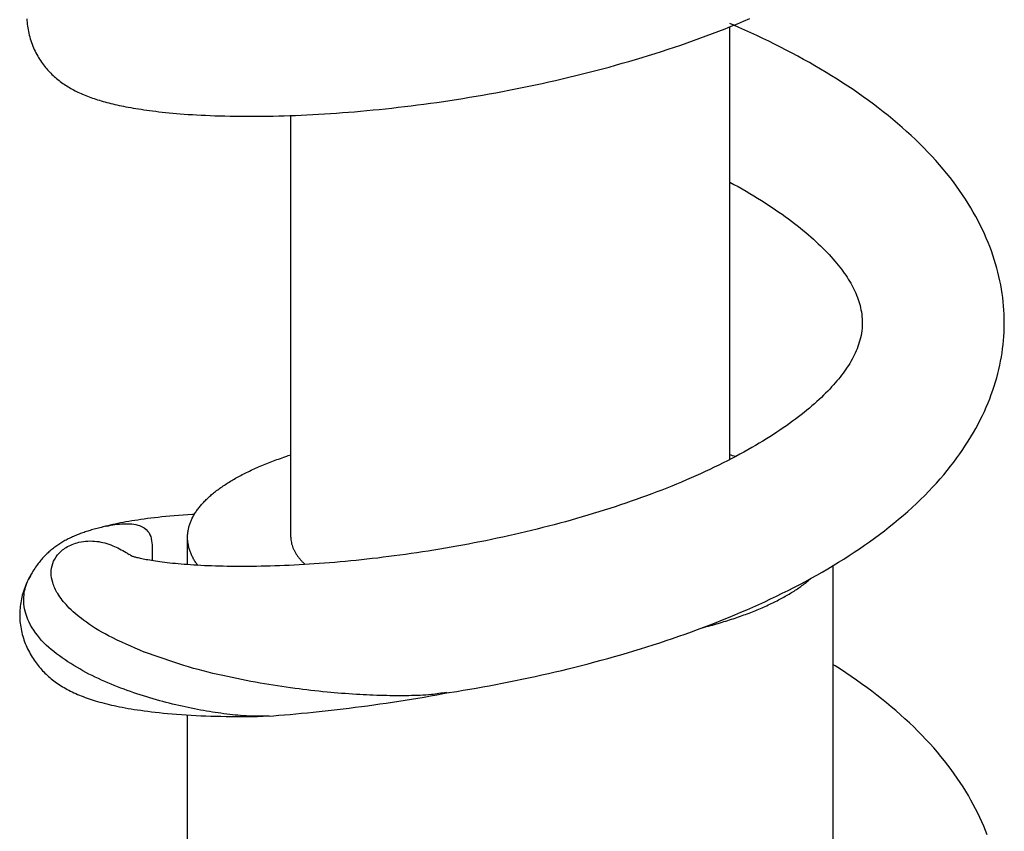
# Model space of a CAD drawing. Header units: millimetres. Extents: x 160 to 318, y 73 to 291.
# Tile 45 of 129: x 189.76 to 193.57, y 136.63 to 139.78. Entities that reach past the tile are written whole.
import ezdxf

# ---------------------------------------------------------------- set-up
doc = ezdxf.new("R2010")
doc.units = ezdxf.units.MM
doc.header["$LTSCALE"] = 30.734
doc.layers.get('0').update_dxf_attribs({"linetype": 'CONTINUOUS'})

msp = doc.modelspace()

# ---------------------------------------------------------------- linework, layer by layer
at = {"color": 7, "linetype": 'Continuous'}
for p, q in [((192.5251, 139.7565), (192.5096, 139.7633)), ((192.5096, 138.0742), (192.5096, 139.7502)), ((190.8096, 137.7729), (190.8096, 139.4066)), ((193.0221, 138.6091), (193.0221, 138.6005)), ((190.0919, 137.8154), (190.0833, 137.8132)), ((190.101, 137.8176), (190.0919, 137.8154)), ((190.4096, 137.6668), (190.4096, 137.7729)), ((192.9096, 136.0913), (192.9096, 137.6634)), ((189.7596, 137.4773), (189.7596, 137.4722)), ((191.4123, 137.17), (191.452, 137.1762)), ((191.399, 137.1673), (191.4197, 137.1711)), ((190.4096, 135.3524), (190.4096, 137.0847)), ((190.7259, 137.0806), (190.7023, 137.0796))]:
    msp.add_line(p, q, dxfattribs=at)
for points in [[(189.7876, 139.7809), (189.7878, 139.7741), (189.7883, 139.7672), (189.7889, 139.7603), (189.7897, 139.7533), (189.7907, 139.7463), (189.7918, 139.7392), (189.7932, 139.7321), (189.7947, 139.725), (189.7964, 139.7179), (189.7983, 139.7108), (189.8003, 139.7036), (189.8026, 139.6966), (189.805, 139.6895), (189.8076, 139.6825), (189.8103, 139.6757), (189.8132, 139.6689), (189.8162, 139.6622), (189.8193, 139.6557), (189.8226, 139.6493), (189.8259, 139.643), (189.8294, 139.6369), (189.8329, 139.6309), (189.8365, 139.625), (189.8402, 139.6193), (189.844, 139.6138), (189.8478, 139.6084), (189.8517, 139.6032), (189.8556, 139.5981), (189.8596, 139.5932), (189.8636, 139.5884), (189.8676, 139.5837), (189.8717, 139.5791), (189.8759, 139.5747), (189.8802, 139.5703), (189.8845, 139.566), (189.8889, 139.5618), (189.8933, 139.5577), (189.8978, 139.5537), (189.9024, 139.5497), (189.9071, 139.5458), (189.9118, 139.5421), (189.9166, 139.5384), (189.9214, 139.5347), (189.9264, 139.5312), (189.9314, 139.5277), (189.9364, 139.5243), (189.9416, 139.521), (189.9468, 139.5178), (189.952, 139.5146), (189.9574, 139.5115), (189.9628, 139.5085), (189.9683, 139.5055), (189.9739, 139.5026), (189.9795, 139.4997), (189.9853, 139.497), (189.9911, 139.4942), (189.9971, 139.4915), (190.0031, 139.4889), (190.0092, 139.4863), (190.0154, 139.4838), (190.0217, 139.4813), (190.0281, 139.4789), (190.0346, 139.4766), (190.0411, 139.4743), (190.0477, 139.472), (190.0545, 139.4698), (190.0613, 139.4676), (190.0682, 139.4655), (190.0752, 139.4634), (190.0824, 139.4613), (190.0897, 139.4593), (190.0971, 139.4573), (190.1046, 139.4554), (190.1123, 139.4534), (190.1201, 139.4515), (190.1282, 139.4497), (190.1363, 139.4478), (190.1447, 139.446), (190.1532, 139.4442), (190.1619, 139.4424), (190.1709, 139.4407), (190.18, 139.439), (190.1894, 139.4373), (190.199, 139.4356), (190.2089, 139.4339), (190.219, 139.4323), (190.2295, 139.4307), (190.2402, 139.4291), (190.2513, 139.4275), (190.2627, 139.4259), (190.2744, 139.4244), (190.2864, 139.4229), (190.2989, 139.4215), (190.3117, 139.42), (190.3248, 139.4186), (190.3384, 139.4173), (190.3523, 139.416), (190.3666, 139.4147), (190.3814, 139.4135), (190.3966, 139.4123), (190.4122, 139.4112), (190.4282, 139.4102), (190.4447, 139.4092), (190.4617, 139.4083), (190.4792, 139.4074), (190.4972, 139.4066), (190.5157, 139.4059), (190.5347, 139.4053), (190.5541, 139.4048), (190.574, 139.4044), (190.5942, 139.404), (190.6146, 139.4038), (190.6354, 139.4037), (190.6563, 139.4037), (190.6773, 139.4037), (190.6984, 139.4039), (190.7196, 139.4042), (190.741, 139.4046), (190.7624, 139.4051), (190.7841, 139.4057), (190.8058, 139.4064), (190.8277, 139.4073), (190.8498, 139.4082), (190.872, 139.4092), (190.8944, 139.4104), (190.917, 139.4116), (190.9397, 139.413), (190.9626, 139.4145), (190.9857, 139.4161), (191.0089, 139.4178), (191.0324, 139.4196), (191.056, 139.4215), (191.0797, 139.4236), (191.1036, 139.4258), (191.1277, 139.4281), (191.1519, 139.4305), (191.1762, 139.433), (191.2007, 139.4357), (191.2253, 139.4385), (191.25, 139.4414), (191.2748, 139.4444), (191.2997, 139.4476), (191.3247, 139.4508), (191.3498, 139.4542), (191.3749, 139.4577), (191.4001, 139.4614), (191.4253, 139.4652), (191.4506, 139.469), (191.476, 139.473), (191.5013, 139.4772), (191.5267, 139.4814), (191.5521, 139.4858), (191.5776, 139.4903), (191.603, 139.4949), (191.6286, 139.4997), (191.6542, 139.5046), (191.6798, 139.5096), (191.7055, 139.5148), (191.7312, 139.5201), (191.757, 139.5255), (191.7829, 139.5311), (191.8088, 139.5368), (191.8347, 139.5427), (191.8606, 139.5487), (191.8865, 139.5548), (191.9124, 139.5611), (191.9383, 139.5675), (191.9641, 139.5741), (191.99, 139.5808), (192.0158, 139.5876), (192.0415, 139.5945), (192.0672, 139.6016), (192.0929, 139.6089), (192.1185, 139.6162), (192.144, 139.6237), (192.1694, 139.6313), (192.1947, 139.6391), (192.2199, 139.6469), (192.245, 139.6549), (192.27, 139.6631), (192.2948, 139.6713), (192.3196, 139.6797), (192.3442, 139.6883), (192.3688, 139.697), (192.3934, 139.7058), (192.4179, 139.7148), (192.4423, 139.724), (192.4666, 139.7333), (192.4909, 139.7428), (192.515, 139.7524), (192.5389, 139.7622), (192.5628, 139.7721), (192.5864, 139.7821)], [(193.5721, 138.5937), (193.5721, 138.6049), (193.5719, 138.6209), (193.5714, 138.6369), (193.5705, 138.653), (193.5693, 138.6691), (193.5678, 138.6852), (193.5659, 138.7014), (193.5637, 138.7176), (193.5611, 138.7339), (193.5582, 138.7502), (193.5549, 138.7666), (193.5513, 138.783), (193.5473, 138.7994), (193.543, 138.8159), (193.5383, 138.8324), (193.5332, 138.8489), (193.5278, 138.8655), (193.522, 138.8821), (193.5158, 138.8987), (193.5092, 138.9154), (193.5022, 138.9321), (193.4949, 138.9488), (193.4871, 138.9655), (193.479, 138.9822), (193.4704, 138.9989), (193.4615, 139.0157), (193.4521, 139.0324), (193.4423, 139.0491), (193.4322, 139.0659), (193.4216, 139.0826), (193.4105, 139.0993), (193.399, 139.1161), (193.3871, 139.1328), (193.3748, 139.1495), (193.362, 139.1661), (193.3488, 139.1828), (193.3351, 139.1994), (193.321, 139.216), (193.3065, 139.2324), (193.2915, 139.2489), (193.2762, 139.2652), (193.2604, 139.2815), (193.2443, 139.2976), (193.2278, 139.3136), (193.2109, 139.3295), (193.1937, 139.3452), (193.1762, 139.3608), (193.1583, 139.3762), (193.1402, 139.3915), (193.1218, 139.4065), (193.1032, 139.4214), (193.0843, 139.4361), (193.0652, 139.4506), (193.0458, 139.4649), (193.0262, 139.479), (193.0064, 139.493), (192.9863, 139.5068), (192.966, 139.5204), (192.9455, 139.5338), (192.9247, 139.5471), (192.9036, 139.5603), (192.8824, 139.5733), (192.8609, 139.5861), (192.8391, 139.5988), (192.8172, 139.6114), (192.7951, 139.6238), (192.7728, 139.636), (192.7504, 139.648), (192.7279, 139.6598), (192.7053, 139.6715), (192.6827, 139.6829), (192.6599, 139.6942), (192.637, 139.7053), (192.614, 139.7162), (192.5909, 139.727), (192.5677, 139.7376), (192.5443, 139.7481), (192.5251, 139.7565)], [(192.5096, 139.1485), (192.5251, 139.14), (192.5411, 139.1311), (192.5568, 139.1223), (192.5722, 139.1133), (192.5874, 139.1044), (192.6024, 139.0955), (192.617, 139.0865), (192.6314, 139.0775), (192.6456, 139.0685), (192.6594, 139.0596), (192.6729, 139.0506), (192.6861, 139.0417), (192.699, 139.0329), (192.7116, 139.024), (192.7239, 139.0152), (192.7359, 139.0065), (192.7477, 138.9977), (192.7592, 138.9889), (192.7705, 138.9801), (192.7816, 138.9712), (192.7924, 138.9624), (192.803, 138.9536), (192.8133, 138.9448), (192.8233, 138.9361), (192.8331, 138.9274), (192.8425, 138.9187), (192.8518, 138.9101), (192.8607, 138.9015), (192.8694, 138.8929), (192.8777, 138.8845), (192.8859, 138.876), (192.8937, 138.8677), (192.9013, 138.8594), (192.9086, 138.8512), (192.9156, 138.843), (192.9224, 138.835), (192.9289, 138.827), (192.9351, 138.819), (192.9412, 138.8111), (192.947, 138.8033), (192.9526, 138.7955), (192.9579, 138.7877), (192.9631, 138.78), (192.968, 138.7723), (192.9727, 138.7646), (192.9773, 138.7569), (192.9816, 138.7492), (192.9857, 138.7415), (192.9896, 138.7337), (192.9934, 138.7259), (192.9969, 138.7181), (193.0003, 138.7102), (193.0034, 138.7023), (193.0063, 138.6943), (193.0089, 138.6863), (193.0114, 138.6784), (193.0136, 138.6703), (193.0155, 138.6622), (193.0172, 138.654), (193.0187, 138.6456), (193.02, 138.637), (193.021, 138.628), (193.0217, 138.6188), (193.0221, 138.6091)], [(193.0221, 138.6009), (193.0219, 138.5925), (193.0212, 138.5826), (193.0202, 138.573), (193.0189, 138.5637), (193.0173, 138.5546), (193.0154, 138.5457), (193.0132, 138.5369), (193.0107, 138.5283), (193.008, 138.5198), (193.0051, 138.5114), (193.0019, 138.503), (192.9985, 138.4948), (192.9948, 138.4865), (192.9909, 138.4784), (192.9868, 138.4703), (192.9826, 138.4623), (192.9781, 138.4544), (192.9735, 138.4466), (192.9687, 138.4389), (192.9637, 138.4313), (192.9586, 138.4237), (192.9534, 138.4162), (192.9479, 138.4087), (192.9422, 138.4012), (192.9364, 138.3936), (192.9302, 138.386), (192.9239, 138.3784), (192.9173, 138.3707), (192.9104, 138.3629), (192.9033, 138.3551), (192.896, 138.3471), (192.8883, 138.3392), (192.8804, 138.3311), (192.8722, 138.323), (192.8637, 138.3148), (192.8549, 138.3066), (192.8459, 138.2983), (192.8366, 138.29), (192.827, 138.2816), (192.8172, 138.2732), (192.807, 138.2648), (192.7966, 138.2563), (192.7859, 138.2478), (192.7749, 138.2393), (192.7636, 138.2307), (192.7521, 138.2221), (192.7403, 138.2136), (192.7283, 138.205), (192.716, 138.1965), (192.7035, 138.188), (192.6908, 138.1795), (192.6778, 138.171), (192.6646, 138.1625), (192.651, 138.154), (192.6372, 138.1456), (192.6231, 138.1371), (192.6088, 138.1286), (192.5941, 138.1201), (192.5792, 138.1117), (192.5641, 138.1032), (192.5486, 138.0948), (192.5328, 138.0864), (192.5168, 138.0779), (192.5004, 138.0695), (192.4837, 138.061), (192.4666, 138.0526), (192.4493, 138.0442), (192.4317, 138.0358), (192.4139, 138.0275), (192.3959, 138.0192), (192.3777, 138.011), (192.3594, 138.0029), (192.3409, 137.9949), (192.3222, 137.987), (192.3033, 137.9791), (192.2843, 137.9713), (192.2651, 137.9637), (192.2459, 137.9561), (192.2264, 137.9486), (192.2069, 137.9412), (192.1871, 137.9338), (192.1672, 137.9266), (192.1472, 137.9194), (192.1269, 137.9123), (192.1064, 137.9052), (192.0858, 137.8983), (192.0651, 137.8914), (192.0442, 137.8846), (192.0231, 137.8778), (192.0019, 137.8712), (191.9807, 137.8647), (191.9592, 137.8582), (191.9377, 137.8519), (191.9161, 137.8456), (191.8945, 137.8395), (191.8727, 137.8334), (191.8509, 137.8275), (191.829, 137.8217), (191.8071, 137.8159), (191.7851, 137.8103), (191.7631, 137.8048), (191.7411, 137.7993), (191.719, 137.794), (191.697, 137.7888), (191.6749, 137.7837), (191.6527, 137.7788), (191.6306, 137.7739), (191.6084, 137.7691), (191.5862, 137.7644), (191.564, 137.7598), (191.5417, 137.7554), (191.5194, 137.751), (191.4972, 137.7467), (191.4749, 137.7426), (191.4526, 137.7385), (191.4303, 137.7345), (191.408, 137.7307), (191.3858, 137.7269), (191.3636, 137.7233), (191.3414, 137.7197), (191.3193, 137.7163), (191.2973, 137.713), (191.2754, 137.7097), (191.2535, 137.7066), (191.2318, 137.7036), (191.2102, 137.7007), (191.1887, 137.698), (191.1673, 137.6953), (191.1461, 137.6927), (191.1249, 137.6903), (191.1039, 137.6879), (191.083, 137.6856), (191.0621, 137.6835), (191.0414, 137.6814), (191.0208, 137.6794), (191.0004, 137.6776), (190.98, 137.6758), (190.9598, 137.6741), (190.9397, 137.6726), (190.9197, 137.6711), (190.8999, 137.6697), (190.8803, 137.6684), (190.8608, 137.6672), (190.8415, 137.6661), (190.8223, 137.6651), (190.8034, 137.6642), (190.7846, 137.6634), (190.7661, 137.6626), (190.7477, 137.662), (190.7296, 137.6614), (190.7117, 137.6609), (190.6941, 137.6605), (190.6767, 137.6602), (190.6596, 137.66), (190.6427, 137.6598), (190.6262, 137.6598), (190.6099, 137.6598), (190.5938, 137.6598), (190.5781, 137.66), (190.5625, 137.6602), (190.5473, 137.6605), (190.5323, 137.6609), (190.5175, 137.6613), (190.5029, 137.6618), (190.4887, 137.6623), (190.4747, 137.663), (190.4609, 137.6636), (190.4475, 137.6644), (190.4344, 137.6651), (190.4216, 137.666), (190.4091, 137.6669), (190.3969, 137.6678), (190.385, 137.6688), (190.3735, 137.6698), (190.3623, 137.6708), (190.3514, 137.6719), (190.341, 137.673), (190.3308, 137.6742), (190.321, 137.6753), (190.3116, 137.6765), (190.3026, 137.6777), (190.2939, 137.6789), (190.2856, 137.6801), (190.2777, 137.6814), (190.2702, 137.6826), (190.263, 137.6838), (190.2562, 137.685), (190.2498, 137.6862), (190.2437, 137.6873), (190.238, 137.6885), (190.2327, 137.6896), (190.2276, 137.6907), (190.2229, 137.6918), (190.2185, 137.6928), (190.2145, 137.6938), (190.2108, 137.6948), (190.2075, 137.6956), (190.2046, 137.6965), (190.2019, 137.6972)], [(191.452, 137.1762), (191.4771, 137.1803), (191.5022, 137.1846), (191.5273, 137.1889), (191.5525, 137.1934), (191.5777, 137.198), (191.6029, 137.2027), (191.6282, 137.2076), (191.6536, 137.2126), (191.679, 137.2177), (191.7045, 137.223), (191.73, 137.2284), (191.7556, 137.2339), (191.7812, 137.2396), (191.8069, 137.2454), (191.8325, 137.2514), (191.8582, 137.2575), (191.8838, 137.2637), (191.9095, 137.2701), (191.9351, 137.2765), (191.9606, 137.2832), (191.9861, 137.2899), (192.0116, 137.2968), (192.0371, 137.3038), (192.0624, 137.3109), (192.0877, 137.3182), (192.113, 137.3256), (192.1381, 137.3332), (192.1632, 137.3408), (192.1882, 137.3486), (192.2131, 137.3566), (192.2379, 137.3646), (192.2626, 137.3728), (192.2872, 137.3812), (192.3118, 137.3897), (192.3362, 137.3983), (192.3605, 137.407), (192.3847, 137.4159), (192.4089, 137.4249), (192.4329, 137.4341), (192.4569, 137.4435), (192.4808, 137.453), (192.5046, 137.4626), (192.5283, 137.4724), (192.5518, 137.4823), (192.5752, 137.4924), (192.5984, 137.5026), (192.6214, 137.513), (192.6444, 137.5235), (192.6672, 137.5342), (192.6899, 137.545), (192.7126, 137.5561), (192.7351, 137.5673), (192.7576, 137.5787), (192.7799, 137.5903), (192.802, 137.6021), (192.824, 137.6141), (192.8457, 137.6261), (192.8672, 137.6384), (192.8885, 137.6508), (192.9095, 137.6633), (192.9302, 137.676), (192.9508, 137.6888), (192.9711, 137.7018), (192.9912, 137.715), (193.0112, 137.7284), (193.0309, 137.742), (193.0505, 137.7558), (193.0699, 137.7698), (193.089, 137.784), (193.1079, 137.7985), (193.1265, 137.813), (193.1448, 137.8278), (193.1628, 137.8427), (193.1806, 137.8578), (193.198, 137.8731), (193.215, 137.8885), (193.2317, 137.904), (193.248, 137.9196), (193.2639, 137.9354), (193.2795, 137.9512), (193.2946, 137.9672), (193.3093, 137.9832), (193.3236, 137.9993), (193.3374, 138.0154), (193.3509, 138.0316), (193.3638, 138.0478), (193.3764, 138.064), (193.3885, 138.0803), (193.4002, 138.0966), (193.4115, 138.1129), (193.4223, 138.1292), (193.4328, 138.1456), (193.4429, 138.162), (193.4525, 138.1785), (193.4618, 138.1949), (193.4707, 138.2113), (193.4792, 138.2278), (193.4872, 138.2442), (193.4949, 138.2606), (193.5022, 138.277), (193.5091, 138.2934), (193.5156, 138.3097), (193.5218, 138.3261), (193.5275, 138.3424), (193.5329, 138.3586), (193.538, 138.3748), (193.5427, 138.391), (193.547, 138.4072), (193.5509, 138.4233), (193.5546, 138.4394), (193.5578, 138.4555), (193.5608, 138.4715), (193.5633, 138.4875), (193.5656, 138.5034), (193.5675, 138.5193), (193.5691, 138.5352), (193.5703, 138.5511), (193.5712, 138.5669), (193.5718, 138.5827), (193.572, 138.5932)], [(190.4355, 137.8611), (190.4292, 137.8608), (190.4104, 137.8597), (190.3921, 137.8585), (190.3744, 137.8572), (190.3574, 137.8559), (190.3411, 137.8545), (190.3254, 137.8531), (190.3103, 137.8516), (190.2957, 137.8501), (190.2816, 137.8485), (190.268, 137.8469), (190.2547, 137.8452), (190.2418, 137.8435), (190.2292, 137.8417), (190.217, 137.8399), (190.205, 137.8381), (190.1934, 137.8362), (190.182, 137.8343), (190.171, 137.8323), (190.1602, 137.8303), (190.1497, 137.8283), (190.1395, 137.8262), (190.1295, 137.8241), (190.1197, 137.822), (190.1102, 137.8198), (190.101, 137.8176)], [(190.0758, 137.8114), (190.0701, 137.81), (190.0645, 137.8085), (190.059, 137.8071), (190.0535, 137.8056), (190.0482, 137.8042), (190.043, 137.8027), (190.0379, 137.8012), (190.0329, 137.7997), (190.0279, 137.7982), (190.023, 137.7967), (190.0182, 137.7951), (190.0134, 137.7935), (190.0087, 137.792), (190.0041, 137.7904), (189.9995, 137.7887), (189.995, 137.7871), (189.9905, 137.7854), (189.986, 137.7837), (189.9816, 137.7819), (189.9772, 137.7801), (189.9728, 137.7783), (189.9685, 137.7765), (189.9642, 137.7746), (189.9599, 137.7726), (189.9557, 137.7706), (189.9514, 137.7686), (189.9473, 137.7666), (189.9431, 137.7644), (189.939, 137.7623), (189.9349, 137.7601), (189.9309, 137.7578), (189.9268, 137.7555), (189.9228, 137.7531), (189.9188, 137.7507), (189.9148, 137.7482), (189.9109, 137.7456), (189.9069, 137.743), (189.903, 137.7403), (189.8991, 137.7375), (189.8952, 137.7347), (189.8914, 137.7318), (189.8876, 137.7288), (189.8838, 137.7258), (189.8801, 137.7227), (189.8765, 137.7196), (189.8729, 137.7164), (189.8693, 137.7132), (189.8658, 137.7099), (189.8623, 137.7065), (189.8588, 137.703), (189.8554, 137.6995), (189.852, 137.6959), (189.8485, 137.6921), (189.8451, 137.6882), (189.8417, 137.6843), (189.8383, 137.6801), (189.8349, 137.6759), (189.8315, 137.6715), (189.828, 137.6669), (189.8246, 137.6622), (189.8212, 137.6573), (189.8178, 137.6522), (189.8144, 137.6469), (189.811, 137.6414), (189.8077, 137.6358), (189.8043, 137.6299)], [(190.0937, 137.8156), (190.0876, 137.8142), (190.0817, 137.8128), (190.0758, 137.8114)], [(190.2019, 137.6972), (190.1996, 137.6979), (190.1976, 137.6986), (190.1958, 137.6991), (190.1943, 137.6996), (190.193, 137.7001), (190.192, 137.7004), (190.1911, 137.7007), (190.1905, 137.701), (190.1901, 137.7011), (190.19, 137.7012)], [(189.7943, 137.6119), (189.791, 137.6052), (189.7878, 137.5984), (189.7847, 137.5915), (189.7818, 137.5845), (189.7791, 137.5774), (189.7765, 137.5703), (189.7741, 137.5631), (189.7718, 137.5558), (189.7698, 137.5486), (189.768, 137.5413), (189.7663, 137.5341), (189.7648, 137.5268), (189.7635, 137.5196), (189.7624, 137.5124), (189.7615, 137.5053), (189.7608, 137.4982), (189.7602, 137.4912), (189.7598, 137.4842), (189.7596, 137.4773)], [(189.8043, 137.6299), (189.8011, 137.6238), (189.7978, 137.6175), (189.7947, 137.6111), (189.7938, 137.6091)], [(189.8033, 137.6283), (189.8013, 137.6248), (189.7977, 137.6184), (189.7943, 137.6119)], [(189.7596, 137.4724), (189.7596, 137.4675), (189.7598, 137.4607), (189.7602, 137.4538), (189.7607, 137.4468), (189.7615, 137.4397), (189.7624, 137.4326), (189.7634, 137.4255), (189.7647, 137.4183), (189.7662, 137.4111), (189.7678, 137.4039), (189.7696, 137.3967), (189.7716, 137.3896), (189.7738, 137.3824), (189.7761, 137.3753), (189.7787, 137.3682), (189.7813, 137.3612), (189.7842, 137.3543), (189.7872, 137.3475), (189.7903, 137.3407), (189.7936, 137.3341), (189.797, 137.3276), (189.8005, 137.3213), (189.8041, 137.3151), (189.8077, 137.309), (189.8115, 137.3031), (189.8154, 137.2973), (189.8193, 137.2917), (189.8233, 137.2862), (189.8273, 137.2809), (189.8314, 137.2757), (189.8355, 137.2707), (189.8397, 137.2658), (189.844, 137.261), (189.8483, 137.2563), (189.8528, 137.2516), (189.8573, 137.2471), (189.8619, 137.2426), (189.8667, 137.2382), (189.8715, 137.2338), (189.8765, 137.2295), (189.8815, 137.2252), (189.8867, 137.2211), (189.892, 137.217), (189.8973, 137.213), (189.9027, 137.2091), (189.9083, 137.2053), (189.9139, 137.2015), (189.9197, 137.1978), (189.9255, 137.1942), (189.9315, 137.1906), (189.9376, 137.1871), (189.9438, 137.1837), (189.9502, 137.1804), (189.9566, 137.1771), (189.9631, 137.1739), (189.9698, 137.1707), (189.9766, 137.1676), (189.9835, 137.1646), (189.9906, 137.1616), (189.9978, 137.1587), (190.0052, 137.1559), (190.0127, 137.153), (190.0203, 137.1503), (190.0281, 137.1476), (190.036, 137.145), (190.0441, 137.1424), (190.0523, 137.1398), (190.0608, 137.1373), (190.0694, 137.1349), (190.0782, 137.1325), (190.0872, 137.1301), (190.0964, 137.1278), (190.1058, 137.1255), (190.1155, 137.1232), (190.1254, 137.121), (190.1356, 137.1188), (190.1461, 137.1167), (190.1568, 137.1145), (190.1679, 137.1125), (190.1793, 137.1104), (190.191, 137.1084), (190.2031, 137.1065), (190.2155, 137.1046), (190.2284, 137.1027), (190.2417, 137.1008), (190.2555, 137.099), (190.2698, 137.0972), (190.2845, 137.0955), (190.2999, 137.0938), (190.3158, 137.0922), (190.3324, 137.0906), (190.3496, 137.0891), (190.3674, 137.0877), (190.3856, 137.0863), (190.4043, 137.0851), (190.4232, 137.0839), (190.4423, 137.0829), (190.4615, 137.082), (190.4806, 137.0812), (190.4999, 137.0805), (190.5193, 137.0799), (190.5389, 137.0795), (190.5587, 137.0791), (190.5787, 137.0788), (190.5988, 137.0787), (190.6191, 137.0787), (190.6396, 137.0787), (190.6602, 137.0789), (190.6809, 137.0792), (190.7023, 137.0796)], [(193.5056, 136.6203), (193.4991, 136.637), (193.4923, 136.6538), (193.4851, 136.6706), (193.4775, 136.6875), (193.4694, 136.7044), (193.461, 136.7213), (193.4521, 136.7382), (193.4428, 136.7552), (193.4331, 136.7722), (193.423, 136.7892), (193.4124, 136.8062), (193.4014, 136.8231), (193.39, 136.8401), (193.3782, 136.857), (193.3659, 136.8739), (193.3532, 136.8907), (193.3402, 136.9074), (193.3267, 136.9241), (193.3128, 136.9407), (193.2986, 136.9572), (193.2839, 136.9736), (193.2688, 136.99), (193.2533, 137.0062), (193.2374, 137.0224), (193.2212, 137.0384), (193.2045, 137.0544), (193.1875, 137.0702), (193.1701, 137.0858), (193.1523, 137.1014), (193.1343, 137.1168), (193.1159, 137.132), (193.0972, 137.1471), (193.0781, 137.162), (193.0588, 137.1768), (193.0392, 137.1913), (193.0194, 137.2057), (192.9993, 137.22), (192.979, 137.234), (192.9584, 137.2478), (192.9377, 137.2615), (192.9167, 137.2749), (192.9096, 137.2794)], [(190.7259, 137.0807), (190.742, 137.0819), (190.7635, 137.0835), (190.7851, 137.0852), (190.807, 137.0871), (190.829, 137.089), (190.8513, 137.0911), (190.8737, 137.0932), (190.8963, 137.0955), (190.9191, 137.0979), (190.942, 137.1003), (190.9651, 137.1029), (190.9884, 137.1056), (191.0118, 137.1084), (191.0353, 137.1113), (191.0589, 137.1143), (191.0827, 137.1174), (191.1066, 137.1206), (191.1305, 137.124), (191.1546, 137.1274), (191.1788, 137.1309), (191.203, 137.1346), (191.2274, 137.1383), (191.2517, 137.1421), (191.2762, 137.1461), (191.3007, 137.1501), (191.3252, 137.1543), (191.3498, 137.1585), (191.3744, 137.1629), (191.399, 137.1673)]]:
    msp.add_lwpolyline(points, dxfattribs=at)
for centre, radius, start, end in [((192.016, 136.5653), 1.6049, 71.286, 72.087), ((189.7734, 137.0617), 0.7642, 56.9177, 57.5949), ((189.7136, 136.9697), 0.8739, 56.656, 56.9254)]:
    msp.add_arc(centre, radius, start, end, dxfattribs=at)
for points, knots in [([(190.4096, 137.7729), (190.4096, 137.7763), (190.4098, 137.7842), (190.4112, 137.7967), (190.414, 137.8103), (190.4179, 137.8238), (190.4231, 137.8372), (190.4294, 137.8506), (190.437, 137.864), (190.4457, 137.8772), (190.4556, 137.8903), (190.4667, 137.9033), (190.4789, 137.9162), (190.4922, 137.9289), (190.5067, 137.9415), (190.5223, 137.9539), (190.539, 137.9661), (190.5568, 137.9782), (190.5756, 137.99), (190.5955, 138.0017), (190.6164, 138.0131), (190.6383, 138.0243), (190.6612, 138.0352), (190.6851, 138.0459), (190.7099, 138.0563), (190.7356, 138.0665), (190.7622, 138.0763), (190.787, 138.085), (190.8029, 138.0902), (190.8096, 138.0924)], [0, 0, 0, 0, 0.0101699, 0.0237976, 0.0375845, 0.0516281, 0.0660083, 0.0807959, 0.0960686, 0.1118842, 0.1282886, 0.1453363, 0.1630628, 0.1814916, 0.2006575, 0.2205791, 0.2412617, 0.2627261, 0.2849786, 0.3080113, 0.3318342, 0.3564456, 0.3818279, 0.4079823, 0.4349023, 0.4625625, 0.4909569, 0.5200762, 0.5411646, 0.5411646, 0.5411646, 0.5411646]), ([(190.0935, 137.8156), (190.0938, 137.8157), (190.1166, 137.8208), (190.16, 137.8274), (190.2178, 137.8247), (190.2576, 137.8006), (190.2707, 137.7673), (190.2728, 137.7339), (190.2725, 137.7052), (190.2726, 137.6876), (190.2727, 137.6822)], [0, 0, 0, 0, 0.000906, 0.0699799, 0.1316235, 0.1708015, 0.2013331, 0.2346202, 0.2710774, 0.2874398, 0.2874398, 0.2874398, 0.2874398]), ([(190.2422, 137.328), (190.1958, 137.3493), (190.1128, 137.382), (190.0136, 137.444), (189.9478, 137.4996), (189.9076, 137.5494), (189.8862, 137.594), (189.8794, 137.6346), (189.8855, 137.6727), (189.9056, 137.7076), (189.9409, 137.7372), (189.9933, 137.7581), (190.0571, 137.761), (190.1005, 137.7486), (190.1204, 137.7404)], [0, 0, 0, 0, 0.1532099, 0.2666809, 0.3494687, 0.4105484, 0.45739, 0.496174, 0.5322586, 0.570827, 0.6144044, 0.6680506, 0.7374337, 0.8017547, 0.8017547, 0.8017547, 0.8017547]), ([(190.4491, 137.6643), (190.4463, 137.6679), (190.4408, 137.6759), (190.433, 137.6885), (190.4261, 137.7019), (190.4203, 137.7153), (190.4158, 137.7288), (190.4125, 137.7423), (190.4103, 137.7559), (190.4096, 137.7661), (190.4096, 137.7718), (190.4096, 137.7729)], [0, 0, 0, 0, 0.0136856, 0.0292179, 0.044243, 0.0588195, 0.073017, 0.086924, 0.1006219, 0.1141979, 0.1175873, 0.1175873, 0.1175873, 0.1175873]), ([(190.8096, 137.7729), (190.8096, 137.7695), (190.8099, 137.7627), (190.8114, 137.7526), (190.8139, 137.7425), (190.8174, 137.7324), (190.8219, 137.7224), (190.8273, 137.7124), (190.8337, 137.7025), (190.8411, 137.6927), (190.8494, 137.6831), (190.8576, 137.6746), (190.863, 137.6695), (190.8652, 137.6675)], [0, 0, 0, 0, 0.0101268, 0.0203399, 0.0307207, 0.0413428, 0.0522845, 0.0636056, 0.0753602, 0.0876031, 0.1003686, 0.1136918, 0.1227134, 0.1227134, 0.1227134, 0.1227134]), ([(190.1204, 137.7404), (190.138, 137.7331), (190.159, 137.7219), (190.1791, 137.7094), (190.1829, 137.7069)], [0, 0, 0, 0, 0.05720663, 0.07100072, 0.07100072, 0.07100072, 0.07100072]), ([(189.8285, 137.3937), (189.8077, 137.4178), (189.7799, 137.4688), (189.7714, 137.5468), (189.7846, 137.5906), (189.7933, 137.6092)], [0, 0, 0, 0, 0.0953668, 0.1682021, 0.2296999, 0.2296999, 0.2296999, 0.2296999]), ([(192.4022, 137.4224), (192.4053, 137.4232), (192.4186, 137.4267), (192.442, 137.433), (192.4719, 137.4417), (192.5011, 137.4506), (192.5294, 137.4599), (192.5569, 137.4695), (192.5835, 137.4793), (192.6093, 137.4895), (192.6341, 137.4999), (192.6579, 137.5106), (192.6808, 137.5215), (192.7028, 137.5327), (192.7237, 137.5441), (192.7436, 137.5558), (192.7624, 137.5676), (192.7802, 137.5797), (192.7969, 137.5919), (192.811, 137.6032), (192.8194, 137.6104), (192.8228, 137.6134)], [0, 0, 0, 0, 0.0096549, 0.0414523, 0.0726158, 0.1031092, 0.1329219, 0.1620411, 0.1904356, 0.2180957, 0.2450157, 0.2711701, 0.2965524, 0.3211638, 0.3449867, 0.3680195, 0.3902719, 0.4117363, 0.432419, 0.4523405, 0.4658118, 0.4658118, 0.4658118, 0.4658118]), ([(190.7023, 137.0807), (190.6872, 137.0803), (190.6439, 137.079), (190.5707, 137.0865), (190.4811, 137.099), (190.3866, 137.1179), (190.2881, 137.1427), (190.1878, 137.1742), (190.088, 137.2132), (189.9908, 137.2605), (189.9032, 137.3195), (189.8476, 137.3651), (189.829, 137.3937)], [0, 0, 0, 0, 0.0452181, 0.1299185, 0.2201782, 0.3167104, 0.4189147, 0.5245919, 0.631853, 0.7402796, 0.8475871, 0.9502016, 0.9502016, 0.9502016, 0.9502016]), ([(191.4123, 137.1713), (191.3927, 137.1693), (191.3445, 137.1604), (191.2628, 137.1592), (191.1659, 137.1591), (191.0602, 137.164), (190.9459, 137.1729), (190.8216, 137.1872), (190.6868, 137.2077), (190.5429, 137.2367), (190.3924, 137.2739), (190.2934, 137.3109), (190.2426, 137.328)], [0, 0, 0, 0, 0.059119, 0.146531, 0.244534, 0.349879, 0.463805, 0.58849, 0.725055, 0.872885, 1.028647, 1.189534, 1.189534, 1.189534, 1.189534])]:
    msp.add_open_spline(points, degree=3, knots=knots, dxfattribs=at)

doc.saveas('drawing.dxf')
